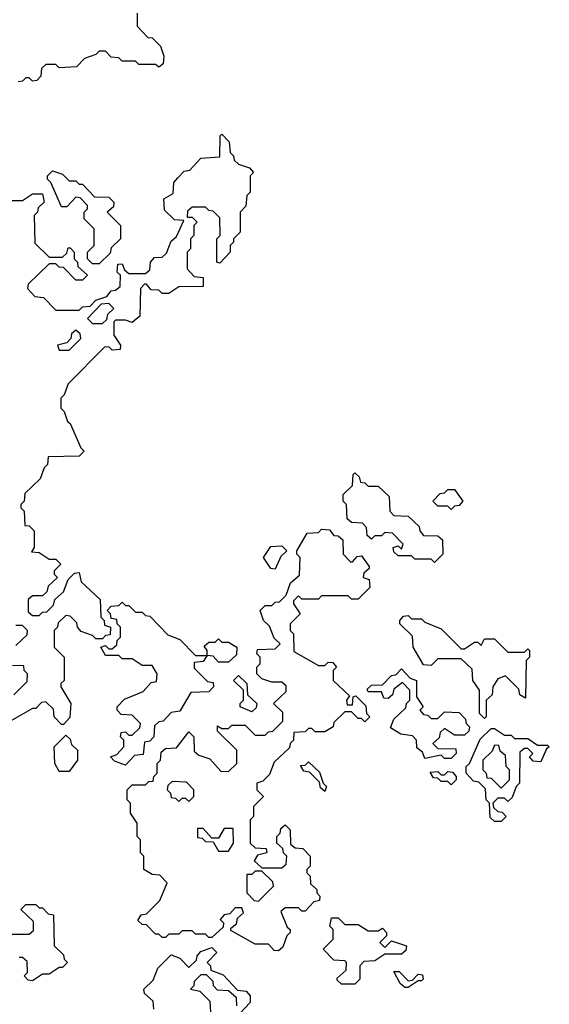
# Model space of a CAD drawing. Extents: x 2776963 to 2884430, y 684484 to 829250.
# Tile 110 of 256: x 2789176 to 2790770, y 777409 to 780375. Entities that reach past the tile are written whole.
import ezdxf

# ---------------------------------------------------------------- set-up
doc = ezdxf.new("R2010")
doc.units = 0

msp = doc.modelspace()

# ---------------------------------------------------------------- linework, layer by layer
at = {"layer": '0CON20XD'}
for points in [[(2789530, 780395), (2789530, 780355), (2789561.7, 780321.7), (2789575, 780320), (2789600, 780295), (2789610, 780265), (2789608.3, 780241.7), (2789595, 780232.5), (2789585, 780240), (2789535, 780240), (2789525, 780250), (2789485, 780250), (2789475, 780260), (2789451.7, 780261.7), (2789435, 780280), (2789415, 780280), (2789405, 780270), (2789371.7, 780258.3), (2789347, 780233), (2789295, 780230), (2789285, 780240), (2789255, 780240), (2789241.7, 780228.3), (2789240, 780205), (2789228.3, 780191.7), (2789215, 780190), (2789205, 780200), (2789195, 780200), (2789185, 780190), (2789171.7, 780188.3)], [(2789231.7, 779808.3), (2789230, 779795), (2789220, 779785), (2789221.7, 779701.7), (2789265, 779660), (2789305, 779660), (2789318.3, 779671.7), (2789321.7, 779688.3), (2789328.3, 779688.3), (2789340, 779675), (2789340, 779655), (2789350, 779645), (2789351.7, 779631.7), (2789380, 779605), (2789365, 779590), (2789345, 779590), (2789308.3, 779628.3), (2789295, 779630), (2789285, 779640), (2789265, 779640), (2789201.7, 779578.3), (2789200, 779565), (2789221.7, 779541.7), (2789248.3, 779538.3), (2789285, 779500), (2789355, 779500), (2789365, 779510), (2789388.3, 779511.7), (2789405, 779530), (2789438.3, 779541.7), (2789451.7, 779558.3), (2789465, 779560), (2789478.3, 779571.7), (2789480, 779605), (2789470, 779615), (2789471.7, 779638.3), (2789485, 779640), (2789491.7, 779621.7), (2789505, 779610), (2789555, 779610), (2789568.3, 779621.7), (2789570, 779645), (2789581.7, 779658.3), (2789605, 779660), (2789618.3, 779671.7), (2789631.7, 779708.3), (2789648.3, 779721.7), (2789670, 779770), (2789641.7, 779771.7), (2789611.7, 779801.7), (2789610, 779835), (2789638.3, 779851.7), (2789640, 779885), (2789651.7, 779898.3), (2789671.7, 779918.3), (2789688.3, 779921.7), (2789721.7, 779958.3), (2789778.3, 779961.7), (2789780, 780025), (2789785, 780030), (2789807, 780007), (2789810, 779975), (2789820, 779965), (2789821.7, 779951.7), (2789835, 779940), (2789868.3, 779928.3), (2789880, 779915), (2789870, 779905), (2789870, 779855), (2789860, 779845), (2789857, 779813), (2789840, 779795), (2789840, 779735), (2789820, 779715), (2789820, 779705), (2789810, 779695), (2789810, 779675), (2789778.3, 779641.7), (2789770, 779645), (2789770, 779715), (2789780, 779725), (2789778.3, 779778.3), (2789758.3, 779798.3), (2789745, 779800), (2789735, 779810), (2789695, 779810), (2789681.7, 779798.3), (2789680, 779780), (2789695, 779780), (2789710, 779765), (2789700, 779755), (2789700, 779725), (2789690, 779715), (2789690, 779685), (2789680, 779675), (2789680, 779625), (2789701.7, 779601.7), (2789728.3, 779598.3), (2789728.3, 779571.7), (2789655, 779570), (2789625, 779550), (2789605, 779550), (2789595, 779560), (2789571.7, 779561.7), (2789558.3, 779578.3), (2789551.7, 779578.3), (2789540, 779565), (2789538.3, 779481.7), (2789515, 779462.5), (2789495, 779470), (2789465, 779470), (2789460, 779465), (2789460, 779425), (2789480, 779395), (2789478.3, 779381.7), (2789455, 779380), (2789445, 779390), (2789431.7, 779388.3), (2789321.7, 779278.3), (2789310, 779245), (2789300, 779235), (2789300, 779205), (2789310, 779195), (2789320, 779165), (2789328.3, 779158.3), (2789360, 779085), (2789370, 779075), (2789355, 779060), (2789261.7, 779058.3), (2789260, 779035), (2789250, 779025), (2789238.3, 778991.7), (2789191.7, 778948.3), (2789190, 778925), (2789180, 778915), (2789180, 778905), (2789190, 778895), (2789191.7, 778851.7), (2789205, 778850), (2789220, 778835), (2789220, 778785), (2789211.7, 778771.7), (2789235, 778770), (2789265, 778750), (2789285, 778750), (2789300, 778735), (2789280, 778715), (2789280, 778705), (2789290, 778695), (2789261.7, 778668.3), (2789258.3, 778651.7), (2789245, 778640), (2789215, 778640), (2789201.7, 778628.3), (2789201.7, 778591.7), (2789215, 778580), (2789235, 778580), (2789245, 778590), (2789258.3, 778591.7), (2789278.3, 778611.7), (2789281.7, 778628.3), (2789308.3, 778651.7), (2789321.7, 778688.3), (2789341.7, 778708.3), (2789355, 778710), (2789361.7, 778681.7), (2789418.3, 778628.3), (2789420, 778575), (2789430, 778565), (2789431.7, 778551.7), (2789450, 778545), (2789448.3, 778521.7), (2789435, 778520), (2789425, 778510), (2789405, 778510), (2789395, 778520), (2789361.7, 778531.7), (2789350, 778545), (2789348.3, 778558.3), (2789328.3, 778578.3), (2789315, 778580), (2789291.7, 778558.3), (2789290, 778545), (2789280, 778535), (2789280, 778485), (2789310, 778455), (2789310, 778385), (2789300, 778375), (2789300, 778365), (2789330, 778315), (2789327, 778273), (2789308.3, 778251.7), (2789301.7, 778251.7), (2789280, 778275), (2789278.3, 778298.3), (2789255, 778320), (2789241.7, 778318.3), (2789225, 778300), (2789215, 778300), (2789145, 778260)], [(2789415, 779640), (2789395, 779640), (2789380, 779655), (2789380, 779675), (2789400, 779695), (2789400, 779745), (2789370, 779775), (2789370, 779795), (2789380, 779805), (2789380, 779815), (2789358.3, 779838.3), (2789345, 779840), (2789318.3, 779811.7), (2789301.7, 779811.7), (2789270, 779885), (2789260, 779895), (2789260, 779905), (2789275, 779920), (2789305, 779910), (2789325, 779890), (2789345, 779890), (2789355, 779880), (2789365, 779880), (2789401.7, 779841.7), (2789445, 779840), (2789460, 779825), (2789458.3, 779811.7), (2789440, 779795), (2789480, 779755), (2789480, 779715), (2789451.7, 779688.3), (2789448.3, 779671.7), (2789415, 779640)], [(2789105, 779830), (2789185, 779830), (2789215, 779850), (2789245, 779850), (2789250, 779825), (2789231.7, 779808.3)], [(2789425, 779460), (2789438.3, 779471.7), (2789441.7, 779488.3), (2789460, 779505), (2789445, 779520), (2789421.7, 779518.3), (2789380, 779475), (2789395, 779460), (2789425, 779460)], [(2789325, 779380), (2789360, 779415), (2789358.3, 779428.3), (2789345, 779440), (2789331.7, 779428.3), (2789330, 779415), (2789318.3, 779401.7), (2789290, 779395), (2789295, 779380), (2789325, 779380)], [(2790425, 778740), (2790415, 778750), (2790365, 778750), (2790355, 778760), (2790315, 778760), (2790301.7, 778771.7), (2790300, 778785), (2790315, 778790), (2790325, 778780), (2790330, 778795), (2790298.3, 778828.3), (2790275, 778830), (2790265, 778820), (2790245, 778820), (2790235, 778810), (2790221.7, 778821.7), (2790220, 778845), (2790208.3, 778858.3), (2790175, 778860), (2790161.7, 778871.7), (2790160, 778915), (2790150, 778925), (2790150, 778945), (2790178.3, 778971.7), (2790180, 779005), (2790185, 779010), (2790198.3, 778998.3), (2790201.7, 778981.7), (2790215, 778980), (2790225, 778970), (2790255, 778970), (2790288.3, 778938.3), (2790290, 778895), (2790301.7, 778881.7), (2790345, 778880), (2790378.3, 778848.3), (2790380, 778835), (2790391.7, 778821.7), (2790435, 778820), (2790448.3, 778808.3), (2790450, 778765), (2790425, 778740)], [(2790475, 778900), (2790465, 778910), (2790435, 778910), (2790420, 778925), (2790441.7, 778948.3), (2790455, 778950), (2790465, 778960), (2790485, 778960), (2790510, 778925), (2790498.3, 778911.7), (2790485, 778910), (2790475, 778900)], [(2789955, 777570), (2789941.7, 777571.7), (2789925, 777590), (2789885, 777590), (2789811.7, 777631.7), (2789811.7, 777638.3), (2789828.3, 777651.7), (2789831.7, 777668.3), (2789850, 777685), (2789845, 777700), (2789825, 777700), (2789808.3, 777681.7), (2789791.7, 777678.3), (2789780, 777665), (2789790, 777655), (2789788.3, 777641.7), (2789755, 777610), (2789745, 777610), (2789735, 777620), (2789705, 777620), (2789695, 777630), (2789665, 777630), (2789655, 777620), (2789625, 777620), (2789615, 777610), (2789605, 777610), (2789595, 777620), (2789585, 777620), (2789558.3, 777648.3), (2789545, 777650), (2789531.7, 777661.7), (2789541.7, 777678.3), (2789558.3, 777681.7), (2789598.3, 777721.7), (2789620, 777775), (2789598.3, 777798.3), (2789575, 777800), (2789550, 777815), (2789550, 777855), (2789540, 777865), (2789540, 777905), (2789530, 777915), (2789530, 777955), (2789510, 777985), (2789510, 778015), (2789500, 778025), (2789500, 778055), (2789515, 778070), (2789555, 778070), (2789565, 778080), (2789578.3, 778081.7), (2789580, 778095), (2789590, 778105), (2789590, 778135), (2789600, 778145), (2789601.7, 778168.3), (2789615, 778180), (2789648.3, 778181.7), (2789685, 778230), (2789700, 778215), (2789701.7, 778171.7), (2789715, 778160), (2789748.3, 778148.3), (2789781.7, 778111.7), (2789805, 778110), (2789830, 778135), (2789830, 778175), (2789771.7, 778231.7), (2789771.7, 778248.3), (2789785, 778240), (2789805, 778240), (2789815, 778250), (2789855, 778250), (2789885, 778220), (2789915, 778220), (2789925, 778230), (2789938.3, 778231.7), (2789968.3, 778261.7), (2789968.3, 778288.3), (2789940, 778315), (2789978.3, 778351.7), (2789978.3, 778368.3), (2789965, 778380), (2789935, 778380), (2789905, 778390), (2789890, 778405), (2789890, 778425), (2789900, 778435), (2789900, 778455), (2789890, 778465), (2789891.7, 778478.3), (2789945, 778480), (2789960, 778495), (2789941.7, 778511.7), (2789928.3, 778548.3), (2789910, 778565), (2789900, 778595), (2789915, 778610), (2789935, 778610), (2789945, 778620), (2789958.3, 778621.7), (2789978.3, 778641.7), (2789991.7, 778678.3), (2790018.3, 778701.7), (2790020, 778755), (2790010, 778765), (2790010, 778775), (2790041.7, 778828.3), (2790075, 778830), (2790085, 778840), (2790108.3, 778838.3), (2790121.7, 778821.7), (2790135, 778820), (2790148.3, 778808.3), (2790150, 778765), (2790171.7, 778741.7), (2790178.3, 778741.7), (2790191.7, 778758.3), (2790205, 778760), (2790228.3, 778728.3), (2790228.3, 778721.7), (2790211.7, 778708.3), (2790210, 778695), (2790228.3, 778688.3), (2790230, 778665), (2790195, 778630), (2790175, 778630), (2790165, 778640), (2790085, 778640), (2790075, 778630), (2790025, 778630), (2790015, 778640), (2790000, 778625), (2790000, 778615), (2790020, 778585), (2789990, 778555), (2789990, 778535), (2790000, 778525), (2790001.7, 778471.7), (2790075, 778430), (2790095, 778430), (2790105, 778440), (2790118.3, 778438.3), (2790130, 778425), (2790120, 778415), (2790120, 778385), (2790168.3, 778338.3), (2790160, 778325), (2790161.7, 778311.7), (2790178.3, 778311.7), (2790180, 778335), (2790188.3, 778338.3), (2790218.3, 778308.3), (2790220, 778285), (2790230, 778275), (2790215, 778260), (2790205, 778270), (2790195, 778270), (2790175, 778290), (2790155, 778290), (2790121.7, 778258.3), (2790120, 778245), (2790095, 778230), (2790065, 778230), (2790055, 778240), (2790045, 778240), (2790035, 778230), (2790001.7, 778228.3), (2790000, 778205), (2789990, 778195), (2789988.3, 778181.7), (2789941.7, 778138.3), (2789928.3, 778101.7), (2789908.3, 778081.7), (2789890, 778075), (2789890, 778055), (2789910, 778035), (2789880, 778005), (2789880, 777975), (2789870, 777965), (2789870, 777895), (2789885, 777880), (2789918.3, 777878.3), (2789920, 777865), (2789891.7, 777858.3), (2789881.7, 777841.7), (2789905, 777820), (2789965, 777820), (2789978.3, 777831.7), (2789980, 777855), (2789970, 777865), (2789968.3, 777878.3), (2789950, 777895), (2789950, 777915), (2789960, 777925), (2789961.7, 777938.3), (2789975, 777950), (2789990, 777935), (2789991.7, 777891.7), (2790005, 777880), (2790028.3, 777878.3), (2790050, 777855), (2790050, 777825), (2790040, 777815), (2790040, 777805), (2790050, 777795), (2790051.7, 777771.7), (2790070, 777755), (2790070, 777745), (2790080, 777735), (2790078.3, 777721.7), (2790061.7, 777718.3), (2790035, 777690), (2790025, 777690), (2790015, 777700), (2789975, 777700), (2789961.7, 777688.3), (2789981.7, 777641.7), (2789990, 777635), (2789990, 777625), (2789980, 777615), (2789968.3, 777581.7), (2789955, 777570)], [(2789945, 778720), (2789931.7, 778721.7), (2789910, 778755), (2789931.7, 778788.3), (2789965, 778790), (2789980, 778775), (2789961.7, 778758.3), (2789945, 778720)], [(2789495, 778130), (2789461.7, 778141.7), (2789450, 778155), (2789468.3, 778161.7), (2789490, 778185), (2789490, 778205), (2789480, 778215), (2789481.7, 778228.3), (2789495, 778230), (2789505, 778220), (2789515, 778220), (2789538.3, 778241.7), (2789540, 778255), (2789515, 778280), (2789481.7, 778281.7), (2789470, 778295), (2789470, 778305), (2789491.7, 778328.3), (2789548.3, 778351.7), (2789571.7, 778378.3), (2789588.3, 778381.7), (2789590, 778405), (2789575, 778430), (2789545, 778430), (2789515, 778450), (2789485, 778450), (2789475, 778460), (2789435, 778460), (2789420, 778485), (2789435, 778490), (2789445, 778480), (2789455, 778480), (2789468.3, 778491.7), (2789470, 778505), (2789480, 778515), (2789480, 778545), (2789470, 778555), (2789468.3, 778568.3), (2789451.7, 778571.7), (2789450, 778585), (2789440, 778595), (2789451.7, 778608.3), (2789475, 778610), (2789485, 778620), (2789495, 778610), (2789505, 778610), (2789525, 778590), (2789545, 778590), (2789555, 778580), (2789568.3, 778578.3), (2789621.7, 778521.7), (2789658.3, 778508.3), (2789705, 778460), (2789740, 778460), (2789740, 778475), (2789731.7, 778488.3), (2789745, 778500), (2789765, 778500), (2789775, 778510), (2789785, 778500), (2789805, 778500), (2789830, 778485), (2789828.3, 778461.7), (2789805, 778440), (2789775, 778440), (2789758.3, 778458.3), (2789740, 778460), (2789728.3, 778441.7), (2789701.7, 778438.3), (2789701.7, 778421.7), (2789741.7, 778381.7), (2789758.3, 778378.3), (2789760, 778365), (2789745, 778350), (2789691.7, 778348.3), (2789658.3, 778291.7), (2789631.7, 778288.3), (2789608.3, 778261.7), (2789595, 778260), (2789581.7, 778248.3), (2789580, 778215), (2789568.3, 778201.7), (2789551.7, 778198.3), (2789548.3, 778161.7), (2789521.7, 778158.3), (2789495, 778130)], [(2790575, 778270), (2790560, 778285), (2790560, 778355), (2790540, 778385), (2790538.3, 778418.3), (2790505, 778450), (2790435, 778450), (2790415, 778430), (2790391.7, 778431.7), (2790360, 778485), (2790358.3, 778518.3), (2790320, 778555), (2790320, 778565), (2790331.7, 778578.3), (2790345, 778580), (2790355, 778570), (2790385, 778570), (2790395, 778560), (2790445, 778540), (2790505, 778480), (2790515, 778480), (2790545, 778500), (2790555, 778500), (2790565, 778490), (2790575, 778510), (2790605, 778510), (2790645, 778470), (2790695, 778470), (2790705, 778480), (2790710, 778475), (2790710, 778455), (2790700, 778445), (2790698.3, 778331.7), (2790681.7, 778341.7), (2790678.3, 778358.3), (2790638.3, 778398.3), (2790615, 778390), (2790600, 778365), (2790598.3, 778341.7), (2790580, 778325), (2790580, 778275), (2790575, 778270)], [(2789165, 778490), (2789198.3, 778521.7), (2789200, 778535), (2789185, 778550), (2789165, 778550)], [(2789158.3, 778341.7), (2789198.3, 778381.7), (2789200, 778405), (2789190, 778415), (2789188.3, 778428.3), (2789155, 778430)], [(2790475, 778150), (2790455, 778150), (2790445, 778160), (2790395, 778150), (2790388.3, 778168.3), (2790371.7, 778181.7), (2790370, 778205), (2790358.3, 778218.3), (2790323, 778223), (2790291.7, 778241.7), (2790301.7, 778268.3), (2790338.3, 778301.7), (2790340, 778315), (2790350, 778325), (2790350, 778355), (2790328.3, 778378.3), (2790301.7, 778358.3), (2790298.3, 778341.7), (2790285, 778330), (2790271.7, 778331.7), (2790265, 778350), (2790225, 778350), (2790221.7, 778358.3), (2790235, 778370), (2790268.3, 778371.7), (2790295, 778400), (2790308.3, 778401.7), (2790325, 778420), (2790351.7, 778391.7), (2790370, 778385), (2790370, 778335), (2790390, 778305), (2790380, 778295), (2790391.7, 778281.7), (2790405, 778280), (2790415, 778270), (2790435, 778270), (2790455, 778290), (2790498.3, 778288.3), (2790518.3, 778268.3), (2790520, 778255), (2790530, 778245), (2790528.3, 778231.7), (2790515, 778220), (2790485, 778220), (2790455, 778240), (2790441.7, 778228.3), (2790438.3, 778211.7), (2790420, 778195), (2790435, 778180), (2790488.3, 778178.3), (2790490, 778165), (2790475, 778150)], [(2789875, 778290), (2789840, 778305), (2789840, 778315), (2789850, 778325), (2789850, 778355), (2789820, 778385), (2789835, 778400), (2789860, 778375), (2789861.7, 778341.7), (2789890, 778315), (2789888.3, 778301.7), (2789875, 778290)], [(2790625, 777960), (2790605, 777960), (2790591.7, 777971.7), (2790590, 778015), (2790580, 778025), (2790578.3, 778058.3), (2790558.3, 778078.3), (2790541.7, 778081.7), (2790520, 778105), (2790520, 778125), (2790530, 778135), (2790561.7, 778208.3), (2790595, 778240), (2790605, 778240), (2790635, 778220), (2790655, 778220), (2790665, 778210), (2790705, 778210), (2790735, 778190), (2790765, 778190), (2790770, 778185), (2790761.7, 778178.3), (2790745, 778140), (2790721.7, 778141.7), (2790710, 778155), (2790720, 778165), (2790705, 778180), (2790695, 778180), (2790681.7, 778168.3), (2790680, 778075), (2790670, 778065), (2790658.3, 778031.7), (2790645, 778020), (2790635, 778030), (2790615, 778030), (2790600, 778015), (2790601.7, 778001.7), (2790615, 777990), (2790628.3, 777988.3), (2790640, 777975), (2790625, 777960)], [(2789325, 778110), (2789295, 778110), (2789282.5, 778135), (2789280, 778185), (2789315, 778220), (2789328.3, 778208.3), (2789331.7, 778191.7), (2789350, 778175), (2789350, 778145), (2789325, 778110)], [(2790625, 778060), (2790650, 778085), (2790650, 778115), (2790640, 778125), (2790638.3, 778158.3), (2790621.7, 778171.7), (2790618.3, 778188.3), (2790605, 778190), (2790598.3, 778171.7), (2790570, 778145), (2790570, 778115), (2790580, 778105), (2790581.7, 778091.7), (2790595, 778090), (2790625, 778060)], [(2790095, 778050), (2790081.7, 778061.7), (2790078.3, 778078.3), (2790048.3, 778108.3), (2790031.7, 778111.7), (2790021.7, 778128.3), (2790035, 778130), (2790045, 778140), (2790078.3, 778108.3), (2790090, 778075), (2790100, 778065), (2790095, 778050)], [(2790475, 778070), (2790465, 778080), (2790445, 778080), (2790435, 778090), (2790421.7, 778091.7), (2790411.7, 778108.3), (2790435, 778110), (2790445, 778100), (2790455, 778100), (2790465, 778110), (2790478.3, 778108.3), (2790490, 778095), (2790490, 778085), (2790475, 778070)], [(2789685, 778020), (2789700, 778035), (2789700, 778055), (2789678.3, 778078.3), (2789635, 778080), (2789621.7, 778068.3), (2789620, 778055), (2789630, 778045), (2789631.7, 778031.7), (2789645, 778030), (2789655, 778020), (2789665, 778030), (2789675, 778030), (2789685, 778020)], [(2789805, 777870), (2789820, 777895), (2789818.3, 777938.3), (2789791.7, 777938.3), (2789775, 777910), (2789755, 777910), (2789728.3, 777938.3), (2789711.7, 777938.3), (2789711.7, 777911.7), (2789725, 777910), (2789735, 777900), (2789758.3, 777898.3), (2789775, 777870), (2789805, 777870)], [(2789895, 777720), (2789940, 777765), (2789938.3, 777778.3), (2789905, 777810), (2789885, 777810), (2789875, 777800), (2789860, 777800), (2789860, 777745), (2789881.7, 777721.7), (2789895, 777720)], [(2789135, 777620), (2789205, 777620), (2789218.3, 777631.7), (2789218.3, 777658.3), (2789180, 777695), (2789195, 777710), (2789225, 777710), (2789235, 777700), (2789245, 777700), (2789261.7, 777681.7), (2789278.3, 777678.3), (2789280, 777585), (2789308.3, 777558.3), (2789310, 777545), (2789320, 777535), (2789305, 777520), (2789295, 777520), (2789265, 777500), (2789245, 777500), (2789215, 777480)], [(2790185, 777470), (2790145, 777470), (2790131.7, 777481.7), (2790131.7, 777488.3), (2790158.3, 777511.7), (2790160, 777535), (2790155, 777540), (2790121.7, 777541.7), (2790090, 777575), (2790120, 777605), (2790120, 777635), (2790110, 777645), (2790115, 777670), (2790135, 777670), (2790155, 777650), (2790195, 777650), (2790225, 777630), (2790255, 777630), (2790268.3, 777638.3), (2790280, 777625), (2790280, 777615), (2790260, 777595), (2790275, 777580), (2790295, 777600), (2790340, 777585), (2790338.3, 777571.7), (2790325, 777560), (2790275, 777560), (2790245, 777540), (2790211.7, 777538.3), (2790200, 777525), (2790200, 777485), (2790185, 777470)], [(2789580, 777395), (2789578.3, 777418.3), (2789551.7, 777441.7), (2789550, 777455), (2789578.3, 777481.7), (2789591.7, 777518.3), (2789631.7, 777558.3), (2789658.3, 777548.3), (2789685, 777520), (2789708.3, 777541.7), (2789710, 777555), (2789721.7, 777568.3), (2789755, 777580), (2789770, 777565), (2789740, 777535), (2789750, 777525), (2789751.7, 777511.7), (2789788.3, 777498.3), (2789831.7, 777451.7), (2789858.3, 777448.3), (2789870, 777435), (2789870, 777415), (2789838.3, 777381.7)], [(2789215, 777480), (2789201.7, 777481.7), (2789190, 777495), (2789200, 777505), (2789198.3, 777538.3), (2789185, 777550), (2789175, 777550)], [(2789830, 777405), (2789828.3, 777428.3), (2789805, 777450), (2789771.7, 777451.7), (2789760, 777465), (2789758.3, 777478.3), (2789738.3, 777498.3), (2789721.7, 777498.3), (2789701.7, 777478.3), (2789700, 777465), (2789690, 777455), (2789718.3, 777448.3), (2789748.3, 777418.3), (2789750, 777385)], [(2790345, 777460), (2790335, 777460), (2790321.7, 777471.7), (2790301.7, 777508.3), (2790318.3, 777508.3), (2790345, 777480), (2790358.3, 777481.7), (2790375, 777500), (2790388.3, 777498.3), (2790390, 777485), (2790385, 777480), (2790375, 777480), (2790345, 777460)]]:
    msp.add_lwpolyline(points, dxfattribs=at)

doc.saveas('drawing.dxf')
